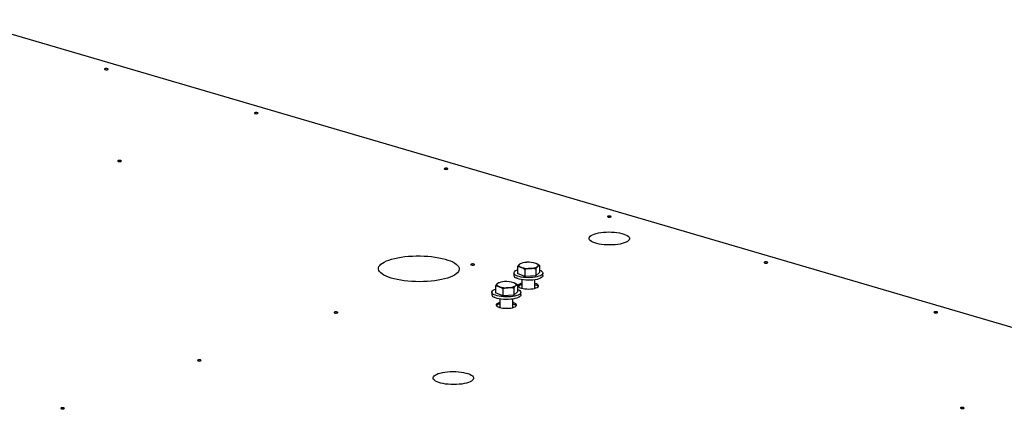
# Model space of a CAD drawing. Header units: millimetres. Extents: x 5 to 589, y 5 to 415.
# Tile 22 of 126: x 209 to 239, y 82 to 94. Entities that reach past the tile are written whole.
import ezdxf

# ---------------------------------------------------------------- set-up
doc = ezdxf.new("R2010")
doc.units = ezdxf.units.MM
doc.layers.add('TRAIT-FORT', color=4, linetype='Continuous', lineweight=25)

msp = doc.modelspace()

# ---------------------------------------------------------------- linework, layer by layer
at = {"layer": 'TRAIT-FORT', "color": 4, "linetype": 'Continuous', "lineweight": 25}
for p, q in [((256.519, 79.766), (207.605, 94.101)), ((224.289, 86.69), (224.288, 86.485)), ((224.383, 86.788), (224.372, 86.784)), ((224.508, 86.607), (224.507, 86.403)), ((224.837, 86.626), (224.836, 86.421)), ((224.855, 86.785), (224.854, 86.786)), ((224.947, 86.727), (224.946, 86.522)), ((224.181, 86.506), (224.181, 86.43)), ((224.507, 86.403), (224.288, 86.485)), ((224.422, 86.303), (224.421, 86.047)), ((224.836, 86.421), (224.507, 86.403)), ((224.808, 86.044), (224.809, 86.301)), ((224.836, 86.421), (224.946, 86.522)), ((225.052, 86.425), (225.052, 86.501)), ((223.627, 86.111), (223.626, 85.906)), ((223.721, 86.21), (223.711, 86.205)), ((223.846, 86.029), (223.845, 85.824)), ((224.176, 86.047), (224.174, 85.842)), ((224.174, 85.842), (224.285, 85.943)), ((224.193, 86.207), (224.192, 86.207)), ((224.286, 86.148), (224.285, 85.943)), ((223.52, 85.927), (223.519, 85.851)), ((223.845, 85.824), (223.626, 85.906)), ((223.761, 85.724), (223.759, 85.468)), ((224.174, 85.842), (223.845, 85.824)), ((224.146, 85.466), (224.148, 85.722)), ((224.39, 85.846), (224.391, 85.922))]:
    msp.add_line(p, q, dxfattribs=at)
at = {"layer": 'TRAIT-FORT', "color": 4, "linetype": 'Continuous', "lineweight": 25, "flags": 128}
for points in [[(211.916, 92.629), (211.905, 92.623), (211.902, 92.616), (211.907, 92.61), (211.92, 92.604), (211.938, 92.6), (211.96, 92.599), (211.98, 92.601), (211.997, 92.605), (212.008, 92.611), (212.011, 92.618), (212.006, 92.624), (211.993, 92.63), (211.975, 92.633), (211.954, 92.634), (211.933, 92.633), (211.916, 92.629)], [(216.412, 91.311), (216.401, 91.305), (216.398, 91.299), (216.403, 91.292), (216.416, 91.286), (216.434, 91.283), (216.455, 91.282), (216.476, 91.283), (216.493, 91.287), (216.504, 91.293), (216.507, 91.3), (216.502, 91.307), (216.489, 91.312), (216.471, 91.316), (216.45, 91.317), (216.429, 91.315), (216.412, 91.311)], [(212.312, 89.874), (212.301, 89.868), (212.298, 89.861), (212.303, 89.854), (212.316, 89.849), (212.334, 89.845), (212.356, 89.844), (212.376, 89.846), (212.393, 89.85), (212.404, 89.856), (212.407, 89.862), (212.402, 89.869), (212.389, 89.875), (212.371, 89.878), (212.35, 89.879), (212.329, 89.878), (212.312, 89.874)], [(222.107, 89.642), (222.096, 89.637), (222.093, 89.63), (222.098, 89.623), (222.111, 89.618), (222.129, 89.614), (222.15, 89.613), (222.171, 89.614), (222.188, 89.618), (222.199, 89.624), (222.202, 89.631), (222.197, 89.638), (222.184, 89.643), (222.166, 89.647), (222.144, 89.648), (222.124, 89.646), (222.107, 89.642)], [(227.002, 88.208), (226.991, 88.202), (226.988, 88.195), (226.993, 88.188), (227.006, 88.183), (227.024, 88.179), (227.046, 88.178), (227.066, 88.18), (227.084, 88.184), (227.094, 88.19), (227.098, 88.196), (227.092, 88.203), (227.079, 88.209), (227.061, 88.212), (227.04, 88.213), (227.019, 88.212), (227.002, 88.208)], [(226.588, 87.672), (226.648, 87.69), (226.715, 87.705), (226.788, 87.718), (226.865, 87.727), (226.946, 87.732), (227.029, 87.734), (227.112, 87.732), (227.193, 87.727), (227.272, 87.718), (227.346, 87.706), (227.415, 87.691), (227.477, 87.673), (227.53, 87.652), (227.575, 87.629), (227.609, 87.605), (227.633, 87.579), (227.646, 87.553), (227.647, 87.527), (227.638, 87.5), (227.617, 87.475), (227.585, 87.45), (227.543, 87.428), (227.492, 87.407), (227.432, 87.389), (227.366, 87.373), (227.293, 87.361), (227.215, 87.352), (227.134, 87.347), (227.051, 87.345), (226.968, 87.346), (226.887, 87.352), (226.808, 87.361), (226.734, 87.373), (226.665, 87.388), (226.603, 87.406), (226.55, 87.427), (226.505, 87.449), (226.471, 87.474), (226.447, 87.499), (226.434, 87.525), (226.433, 87.552), (226.443, 87.578), (226.463, 87.604), (226.495, 87.628), (226.537, 87.651), (226.588, 87.672)], [(220.43, 86.894), (220.513, 86.92), (220.603, 86.943), (220.699, 86.964), (220.802, 86.981), (220.909, 86.995), (221.021, 87.006), (221.135, 87.013), (221.251, 87.017), (221.368, 87.017), (221.485, 87.013), (221.6, 87.006), (221.712, 86.996), (221.821, 86.982), (221.926, 86.964), (222.025, 86.944), (222.117, 86.92), (222.202, 86.894), (222.279, 86.866), (222.347, 86.835), (222.405, 86.802), (222.453, 86.768), (222.491, 86.732), (222.519, 86.696), (222.534, 86.659), (222.539, 86.621), (222.533, 86.584), (222.515, 86.547), (222.486, 86.511), (222.446, 86.476), (222.396, 86.442), (222.336, 86.411), (222.267, 86.381), (222.189, 86.353), (222.102, 86.329), (222.009, 86.306), (221.909, 86.288), (221.804, 86.272), (221.694, 86.259), (221.581, 86.25), (221.466, 86.245), (221.349, 86.243), (221.233, 86.245), (221.117, 86.25), (221.003, 86.259), (220.892, 86.272), (220.785, 86.287), (220.683, 86.306), (220.588, 86.328), (220.499, 86.353), (220.418, 86.38), (220.345, 86.41), (220.282, 86.442), (220.229, 86.475), (220.185, 86.51), (220.153, 86.546), (220.131, 86.583), (220.121, 86.621), (220.122, 86.658), (220.134, 86.695), (220.157, 86.732), (220.192, 86.767), (220.237, 86.802), (220.292, 86.834), (220.357, 86.865), (220.43, 86.894)], [(231.698, 86.832), (231.687, 86.826), (231.684, 86.819), (231.689, 86.812), (231.702, 86.807), (231.72, 86.803), (231.741, 86.802), (231.762, 86.804), (231.779, 86.808), (231.79, 86.814), (231.793, 86.82), (231.788, 86.827), (231.775, 86.833), (231.757, 86.836), (231.736, 86.837), (231.715, 86.836), (231.698, 86.832)], [(222.902, 86.77), (222.891, 86.764), (222.888, 86.758), (222.893, 86.751), (222.906, 86.745), (222.925, 86.742), (222.946, 86.741), (222.967, 86.742), (222.984, 86.746), (222.995, 86.752), (222.998, 86.759), (222.992, 86.765), (222.98, 86.771), (222.961, 86.775), (222.94, 86.776), (222.919, 86.774), (222.902, 86.77)], [(224.246, 86.432), (224.213, 86.453), (224.192, 86.475), (224.182, 86.498), (224.184, 86.521), (224.198, 86.544), (224.223, 86.565), (224.259, 86.585), (224.288, 86.597)], [(224.946, 86.593), (224.988, 86.575), (225.02, 86.554), (225.042, 86.532), (225.052, 86.509), (225.05, 86.486), (225.036, 86.463), (225.011, 86.442), (224.975, 86.422), (224.929, 86.405), (224.875, 86.39), (224.813, 86.378), (224.747, 86.37), (224.676, 86.365), (224.605, 86.364), (224.533, 86.367), (224.464, 86.374), (224.399, 86.384), (224.34, 86.397), (224.288, 86.414), (224.246, 86.432), (224.246, 86.432)], [(224.344, 86.765), (224.334, 86.753), (224.329, 86.741), (224.328, 86.729), (224.333, 86.717), (224.342, 86.705), (224.357, 86.694), (224.376, 86.683), (224.398, 86.673)], [(224.892, 86.701), (224.902, 86.713), (224.908, 86.725), (224.908, 86.737), (224.903, 86.749), (224.894, 86.761), (224.879, 86.772), (224.861, 86.783), (224.838, 86.792)], [(225.052, 86.425), (225.049, 86.41), (225.035, 86.387), (225.01, 86.366), (224.974, 86.346), (224.928, 86.328), (224.874, 86.313), (224.813, 86.302), (224.746, 86.293), (224.676, 86.289), (224.604, 86.288), (224.533, 86.291), (224.463, 86.297), (224.398, 86.308), (224.339, 86.321), (224.288, 86.337), (224.245, 86.356)], [(223.584, 85.854), (223.552, 85.874), (223.53, 85.896), (223.52, 85.919), (223.523, 85.942), (223.536, 85.965), (223.562, 85.986), (223.598, 86.006), (223.627, 86.018)], [(224.285, 86.014), (224.326, 85.996), (224.359, 85.975), (224.38, 85.953), (224.39, 85.93), (224.388, 85.907), (224.374, 85.885), (224.349, 85.863), (224.313, 85.843), (224.267, 85.826), (224.213, 85.811), (224.152, 85.799), (224.085, 85.791), (224.015, 85.786), (223.943, 85.785), (223.872, 85.788), (223.802, 85.795), (223.737, 85.805), (223.678, 85.819), (223.627, 85.835), (223.584, 85.854), (223.584, 85.854)], [(223.682, 86.186), (223.672, 86.174), (223.667, 86.162), (223.667, 86.15), (223.671, 86.138), (223.681, 86.126), (223.695, 86.115), (223.714, 86.104), (223.737, 86.094)], [(224.231, 86.122), (224.241, 86.134), (224.246, 86.146), (224.246, 86.158), (224.242, 86.17), (224.232, 86.182), (224.218, 86.193), (224.199, 86.204), (224.176, 86.214)], [(224.422, 86.199), (224.387, 86.188), (224.351, 86.173), (224.326, 86.156), (224.311, 86.137), (224.309, 86.118), (224.318, 86.099), (224.338, 86.081), (224.369, 86.064), (224.41, 86.05), (224.458, 86.038), (224.512, 86.03), (224.571, 86.025), (224.631, 86.023), (224.69, 86.026), (224.747, 86.032), (224.798, 86.042), (224.842, 86.055), (224.878, 86.07), (224.904, 86.087), (224.918, 86.106), (224.921, 86.125), (224.912, 86.144), (224.891, 86.162), (224.86, 86.179), (224.82, 86.193), (224.809, 86.196)], [(224.39, 85.846), (224.388, 85.831), (224.374, 85.808), (224.349, 85.787), (224.313, 85.767), (224.267, 85.749), (224.213, 85.735), (224.151, 85.723), (224.085, 85.715), (224.014, 85.71), (223.943, 85.709), (223.871, 85.712), (223.802, 85.719), (223.737, 85.729), (223.678, 85.742), (223.626, 85.758), (223.584, 85.777)], [(223.76, 85.62), (223.725, 85.609), (223.69, 85.594), (223.664, 85.577), (223.65, 85.558), (223.647, 85.539), (223.656, 85.52), (223.677, 85.502), (223.708, 85.485), (223.748, 85.471), (223.797, 85.459), (223.851, 85.451), (223.909, 85.446), (223.969, 85.445), (224.029, 85.447), (224.085, 85.453), (224.137, 85.463), (224.181, 85.476), (224.217, 85.491), (224.242, 85.508), (224.256, 85.527), (224.259, 85.546), (224.25, 85.565), (224.23, 85.584), (224.199, 85.6), (224.158, 85.615), (224.147, 85.618)], [(236.793, 85.338), (236.782, 85.333), (236.779, 85.326), (236.784, 85.319), (236.797, 85.314), (236.815, 85.31), (236.837, 85.309), (236.857, 85.31), (236.874, 85.314), (236.885, 85.32), (236.888, 85.327), (236.883, 85.334), (236.87, 85.339), (236.852, 85.343), (236.831, 85.344), (236.81, 85.342), (236.793, 85.338)], [(218.802, 85.333), (218.791, 85.327), (218.788, 85.32), (218.794, 85.313), (218.806, 85.308), (218.825, 85.304), (218.846, 85.303), (218.867, 85.305), (218.884, 85.309), (218.895, 85.314), (218.898, 85.321), (218.893, 85.328), (218.88, 85.333), (218.861, 85.337), (218.84, 85.338), (218.819, 85.337), (218.802, 85.333)], [(214.702, 83.895), (214.691, 83.889), (214.688, 83.882), (214.694, 83.876), (214.707, 83.87), (214.725, 83.867), (214.746, 83.865), (214.767, 83.867), (214.784, 83.871), (214.795, 83.877), (214.798, 83.884), (214.793, 83.89), (214.78, 83.896), (214.761, 83.899), (214.74, 83.901), (214.72, 83.899), (214.702, 83.895)], [(221.913, 83.486), (221.973, 83.504), (222.04, 83.519), (222.113, 83.532), (222.19, 83.541), (222.271, 83.546), (222.354, 83.548), (222.437, 83.546), (222.518, 83.541), (222.597, 83.532), (222.671, 83.52), (222.74, 83.505), (222.802, 83.487), (222.855, 83.466), (222.9, 83.443), (222.934, 83.419), (222.958, 83.394), (222.971, 83.367), (222.972, 83.341), (222.963, 83.314), (222.942, 83.289), (222.91, 83.264), (222.868, 83.242), (222.817, 83.221), (222.757, 83.203), (222.691, 83.187), (222.618, 83.175), (222.54, 83.166), (222.459, 83.161), (222.376, 83.159), (222.293, 83.16), (222.212, 83.166), (222.133, 83.175), (222.059, 83.187), (221.99, 83.202), (221.928, 83.22), (221.875, 83.241), (221.83, 83.263), (221.796, 83.288), (221.772, 83.313), (221.759, 83.34), (221.758, 83.366), (221.768, 83.392), (221.788, 83.418), (221.82, 83.442), (221.862, 83.465), (221.913, 83.486)], [(210.603, 82.457), (210.592, 82.452), (210.589, 82.445), (210.594, 82.438), (210.607, 82.433), (210.625, 82.429), (210.646, 82.428), (210.667, 82.43), (210.684, 82.434), (210.695, 82.439), (210.698, 82.446), (210.693, 82.453), (210.68, 82.458), (210.662, 82.462), (210.64, 82.463), (210.62, 82.461), (210.603, 82.457)], [(237.589, 82.466), (237.578, 82.46), (237.575, 82.454), (237.58, 82.447), (237.593, 82.441), (237.611, 82.438), (237.632, 82.437), (237.653, 82.438), (237.67, 82.442), (237.681, 82.448), (237.684, 82.455), (237.679, 82.461), (237.666, 82.467), (237.648, 82.471), (237.626, 82.472), (237.606, 82.47), (237.589, 82.466)]]:
    msp.add_lwpolyline(points, dxfattribs=at)
at = {"layer": 'TRAIT-FORT', "color": 4, "linetype": 'Continuous', "lineweight": 25}
for centre, radius, start, end in [((224.554, 86.424), 0.4, 88.6682, 121.7145), ((224.619, 86.104), 0.723, 72.3536, 94.3785), ((224.617, 87.362), 0.723, 252.3536, 274.3785), ((224.682, 87.041), 0.4, 268.6682, 301.7145), ((223.893, 85.845), 0.4, 88.6682, 121.7145), ((223.957, 85.525), 0.723, 72.3536, 94.3785), ((224.272, 86.444), 0.0921, 189.1955, 253.2169), ((223.956, 86.783), 0.723, 252.3536, 274.3785), ((224.02, 86.462), 0.4, 268.6682, 301.7145), ((224.451, 85.963), 0.192, 98.8883, 134.4011), ((224.778, 85.964), 0.189, 44.673, 80.7552), ((223.61, 85.865), 0.0921, 189.1955, 253.2169), ((223.789, 85.384), 0.192, 98.8883, 134.4011), ((224.117, 85.385), 0.189, 44.673, 80.7552)]:
    msp.add_arc(centre, radius, start, end, dxfattribs=at)
for points, knots in [([(224.289, 86.69), (224.293, 86.697), (224.302, 86.712), (224.316, 86.733), (224.33, 86.751), (224.339, 86.76), (224.344, 86.765)], [0, 0, 0, 0, 0.247269, 0.495363, 0.746874, 1, 1, 1, 1]), ([(224.398, 86.673), (224.39, 86.676), (224.375, 86.681), (224.353, 86.686), (224.331, 86.689), (224.31, 86.69), (224.296, 86.69), (224.289, 86.69)], [0, 0, 0, 0, 0.219086, 0.412836, 0.607273, 0.803423, 1, 1, 1, 1]), ([(224.344, 86.765), (224.345, 86.766), (224.351, 86.771), (224.36, 86.778), (224.369, 86.782), (224.373, 86.784)], [0, 0, 0, 0, 0.135836, 0.581329, 1, 1, 1, 1]), ([(224.508, 86.607), (224.501, 86.613), (224.487, 86.624), (224.465, 86.639), (224.443, 86.652), (224.421, 86.664), (224.406, 86.67), (224.398, 86.673)], [0, 0, 0, 0, 0.194733, 0.394387, 0.59459, 0.796857, 1, 1, 1, 1]), ([(224.673, 86.641), (224.669, 86.641), (224.652, 86.64), (224.622, 86.636), (224.571, 86.627), (224.533, 86.615), (224.508, 86.607)], [0, 0, 0, 0, 0.070068, 0.299868, 0.530929, 1, 1, 1, 1]), ([(224.837, 86.626), (224.824, 86.629), (224.797, 86.634), (224.756, 86.64), (224.715, 86.643), (224.687, 86.642), (224.673, 86.641)], [0, 0, 0, 0, 0.247269, 0.495363, 0.746874, 1, 1, 1, 1]), ([(224.837, 86.626), (224.842, 86.633), (224.851, 86.649), (224.864, 86.669), (224.878, 86.687), (224.888, 86.696), (224.892, 86.701)], [0, 0, 0, 0, 0.247269, 0.495363, 0.746874, 1, 1, 1, 1]), ([(224.947, 86.727), (224.94, 86.732), (224.926, 86.743), (224.905, 86.758), (224.883, 86.771), (224.86, 86.783), (224.845, 86.789), (224.838, 86.792)], [0, 0, 0, 0, 0.194733, 0.394387, 0.59459, 0.796857, 1, 1, 1, 1]), ([(224.892, 86.701), (224.894, 86.702), (224.899, 86.707), (224.909, 86.714), (224.926, 86.723), (224.939, 86.725), (224.947, 86.727)], [0, 0, 0, 0, 0.070068, 0.299868, 0.530929, 1, 1, 1, 1]), ([(223.627, 86.111), (223.632, 86.118), (223.641, 86.134), (223.654, 86.154), (223.668, 86.172), (223.678, 86.181), (223.682, 86.186)], [0, 0, 0, 0, 0.247269, 0.495363, 0.746874, 1, 1, 1, 1]), ([(223.737, 86.094), (223.729, 86.097), (223.713, 86.102), (223.691, 86.107), (223.67, 86.11), (223.648, 86.111), (223.634, 86.111), (223.627, 86.111)], [0, 0, 0, 0, 0.219086, 0.412836, 0.607273, 0.803423, 1, 1, 1, 1]), ([(223.682, 86.186), (223.684, 86.187), (223.689, 86.192), (223.699, 86.199), (223.707, 86.203), (223.711, 86.205)], [0, 0, 0, 0, 0.135836, 0.581329, 1, 1, 1, 1]), ([(223.846, 86.029), (223.839, 86.034), (223.825, 86.045), (223.804, 86.06), (223.782, 86.073), (223.759, 86.085), (223.744, 86.091), (223.737, 86.094)], [0, 0, 0, 0, 0.194733, 0.394387, 0.59459, 0.796857, 1, 1, 1, 1]), ([(224.011, 86.062), (224.007, 86.062), (223.991, 86.061), (223.961, 86.057), (223.91, 86.048), (223.872, 86.036), (223.846, 86.029)], [0, 0, 0, 0, 0.070068, 0.299868, 0.530929, 1, 1, 1, 1]), ([(224.176, 86.047), (224.162, 86.05), (224.136, 86.055), (224.095, 86.061), (224.053, 86.064), (224.025, 86.063), (224.011, 86.062)], [0, 0, 0, 0, 0.247269, 0.495363, 0.746874, 1, 1, 1, 1]), ([(224.286, 86.148), (224.279, 86.153), (224.265, 86.164), (224.243, 86.179), (224.221, 86.193), (224.199, 86.204), (224.184, 86.21), (224.176, 86.214)], [0, 0, 0, 0, 0.194733, 0.394387, 0.59459, 0.796857, 1, 1, 1, 1]), ([(224.176, 86.047), (224.18, 86.055), (224.189, 86.07), (224.203, 86.09), (224.217, 86.108), (224.226, 86.117), (224.231, 86.122)], [0, 0, 0, 0, 0.247269, 0.495363, 0.746874, 1, 1, 1, 1]), ([(224.231, 86.122), (224.232, 86.123), (224.238, 86.128), (224.248, 86.135), (224.265, 86.144), (224.277, 86.146), (224.286, 86.148)], [0, 0, 0, 0, 0.070068, 0.299868, 0.530929, 1, 1, 1, 1])]:
    msp.add_open_spline(points, degree=3, knots=knots, dxfattribs=at)

doc.saveas('drawing.dxf')
